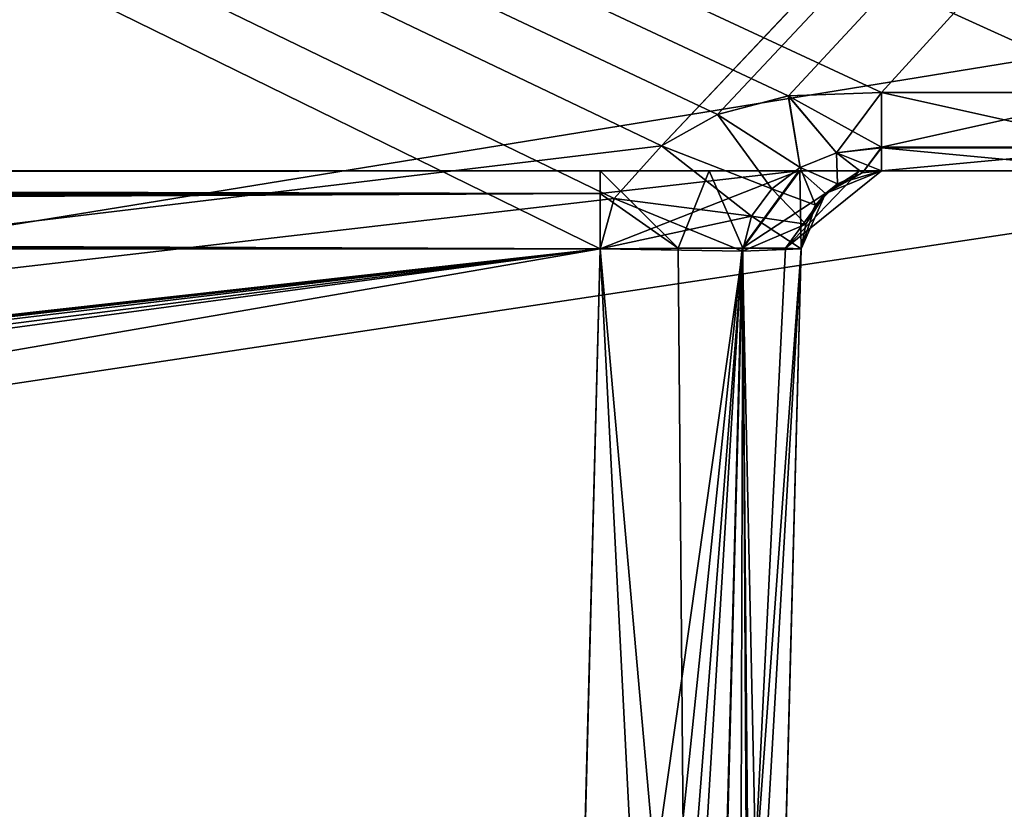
# Model space of a CAD drawing. Header units: millimetres. Extents: x -55 to 55, y -4 to 85.
# Tile 38 of 256: x -22.45 to -20, y 3.91 to 5.88. Entities that reach past the tile are written whole.
import ezdxf

# ---------------------------------------------------------------- set-up
doc = ezdxf.new("R2010")
doc.units = ezdxf.units.MM
doc.header["$LTSCALE"] = 74.742497
for name, color, linetype in [('10', 7, 'CONTINUOUS'), ('20', 7, 'CONTINUOUS'), ('22', 7, 'CONTINUOUS'), ('367', 7, 'CONTINUOUS'), ('368', 7, 'CONTINUOUS'), ('369', 7, 'CONTINUOUS'), ('370', 7, 'CONTINUOUS'), ('371', 7, 'CONTINUOUS'), ('375', 7, 'CONTINUOUS'), ('380', 7, 'CONTINUOUS'), ('395', 7, 'CONTINUOUS'), ('409', 7, 'CONTINUOUS'), ('410', 7, 'CONTINUOUS'), ('414', 7, 'CONTINUOUS'), ('415', 7, 'CONTINUOUS'), ('424', 7, 'CONTINUOUS'), ('425', 7, 'CONTINUOUS'), ('426', 7, 'CONTINUOUS'), ('427', 7, 'CONTINUOUS'), ('428', 7, 'CONTINUOUS'), ('430', 7, 'CONTINUOUS'), ('431', 7, 'CONTINUOUS'), ('432', 7, 'CONTINUOUS'), ('433', 7, 'CONTINUOUS'), ('459', 7, 'CONTINUOUS'), ('460', 7, 'CONTINUOUS'), ('461', 7, 'CONTINUOUS'), ('462', 7, 'CONTINUOUS'), ('473', 7, 'CONTINUOUS'), ('482', 7, 'CONTINUOUS'), ('8', 7, 'CONTINUOUS'), ('8028', 7, 'CONTINUOUS'), ('8030', 7, 'CONTINUOUS'), ('8091', 7, 'CONTINUOUS'), ('8093', 7, 'CONTINUOUS')]:
    doc.layers.add(name, color=color, linetype=linetype)

msp = doc.modelspace()

# ---------------------------------------------------------------- linework, layer by layer
at = {"layer": '10', "color": 213, "linetype": 'Continuous', "true_color": 0xdb7ad1}
for points in [[(-20.9703, 5.4306, -49.0685), (-48.924, 19, -49.4238), (-21.0049, 5.3052, -49.0652), (-20.9703, 5.4306, -49.0685)], [(-8.579, 2.2435, -48.985), (-48.924, 19, -49.4238), (-19.2868, 5.6396, -49.074), (-8.579, 2.2435, -48.985)], [(-8.1769, 19, -49.4238), (-48.924, 19, -49.4238), (-8.579, 2.2435, -48.985), (-8.1769, 19, -49.4238)], [(-21.0049, 5.3052, -49.0652), (-48.924, 19, -49.4238), (-21.0851, 2.2435, -48.985), (-21.0049, 5.3052, -49.0652)], [(-48.924, 19, -49.4238), (-48.4852, 2.2435, -48.985), (-21.0851, 2.2435, -48.985), (-48.924, 19, -49.4238)], [(-20.3052, 5.6948, -49.0754), (-48.924, 19, -49.4238), (-20.5376, 5.6863, -49.0752), (-20.3052, 5.6948, -49.0754)], [(-20.5376, 5.6863, -49.0752), (-48.924, 19, -49.4238), (-20.7136, 5.6395, -49.074), (-20.5376, 5.6863, -49.0752)], [(-20.7136, 5.6395, -49.074), (-48.924, 19, -49.4238), (-20.8525, 5.5617, -49.0719), (-20.7136, 5.6395, -49.074)], [(-19.6948, 5.6948, -49.0754), (-48.924, 19, -49.4238), (-20.3052, 5.6948, -49.0754), (-19.6948, 5.6948, -49.0754)], [(-19.463, 5.6864, -49.0752), (-48.924, 19, -49.4238), (-19.6948, 5.6948, -49.0754), (-19.463, 5.6864, -49.0752)], [(-20.8525, 5.5617, -49.0719), (-48.924, 19, -49.4238), (-20.9703, 5.4306, -49.0685), (-20.8525, 5.5617, -49.0719)], [(-19.2868, 5.6396, -49.074), (-48.924, 19, -49.4238), (-19.463, 5.6864, -49.0752), (-19.2868, 5.6396, -49.074)]]:
    msp.add_3dface(points, dxfattribs=at)
at = {"layer": '20', "color": 213, "linetype": 'Continuous', "true_color": 0xdb7ad1}
for points in [[(-50.9201, 18.8461, 51.9198), (-50.3474, -3.0262, 51.347), (-6.3066, 18.8461, 51.9198), (-50.9201, 18.8461, 51.9198)], [(-6.3066, 18.8461, 51.9198), (-50.3474, -3.0262, 51.347), (-6.2909, 1.6954, 51.4707), (-6.3066, 18.8461, 51.9198)]]:
    msp.add_3dface(points, dxfattribs=at)
at = {"layer": '22', "color": 213, "linetype": 'Continuous', "true_color": 0xdb7ad1}
for points in [[(-50.3474, -3.0262, -51.347), (-50.9201, 18.8461, -51.9198), (-6.3066, 18.8461, -51.9198), (-50.3474, -3.0262, -51.347)], [(-6.2909, 1.6954, -51.4707), (-50.3474, -3.0262, -51.347), (-6.3066, 18.8461, -51.9198), (-6.2909, 1.6954, -51.4707)]]:
    msp.add_3dface(points, dxfattribs=at)
at = {"layer": '367', "color": 213, "linetype": 'Continuous', "true_color": 0xdb7ad1}
for points in [[(-48.8755, 5.5, 23.6698), (-21.0049, 5.5, 24.2802), (-21.0049, 5.5, 23.6698), (-48.8755, 5.5, 23.6698)], [(-48.8755, 5.5, 24.2802), (-21.0049, 5.5, 24.2802), (-48.8755, 5.5, 23.6698), (-48.8755, 5.5, 24.2802)], [(-48.8755, 5.5, -24.2802), (-48.8755, 5.5, -23.6698), (-21.0049, 5.5, -23.6698), (-48.8755, 5.5, -24.2802)], [(-21.0049, 5.5, -24.2802), (-48.8755, 5.5, -24.2802), (-21.0049, 5.5, -23.6698), (-21.0049, 5.5, -24.2802)], [(-21.0049, 5.5, 23.6698), (-20.7342, 5.5, 24.3346), (-20.5114, 5.5, 23.4662), (-21.0049, 5.5, 23.6698)], [(-21.0049, 5.5, 24.2802), (-20.7342, 5.5, 24.3346), (-21.0049, 5.5, 23.6698), (-21.0049, 5.5, 24.2802)], [(-20.5114, 5.5, -24.4838), (-21.0049, 5.5, -24.2802), (-20.7342, 5.5, -23.6154), (-20.5114, 5.5, -24.4838)], [(-20.7342, 5.5, -23.6154), (-21.0049, 5.5, -24.2802), (-21.0049, 5.5, -23.6698), (-20.7342, 5.5, -23.6154)], [(-20.7342, 5.5, 24.3346), (-20.5088, 5.5, 24.4864), (-20.5114, 5.5, 23.4662), (-20.7342, 5.5, 24.3346)], [(-20.5088, 5.5, -23.4636), (-20.5114, 5.5, -24.4838), (-20.7342, 5.5, -23.6154), (-20.5088, 5.5, -23.4636)], [(-20.5114, 5.5, 23.4662), (-20.5088, 5.5, 24.4864), (-20.3597, 5.5, 23.2408), (-20.5114, 5.5, 23.4662)], [(-20.3597, 5.5, -24.7092), (-20.5114, 5.5, -24.4838), (-20.5088, 5.5, -23.4636), (-20.3597, 5.5, -24.7092)], [(-20.5088, 5.5, 24.4864), (-20.3052, 5.5, 24.9799), (-20.3597, 5.5, 23.2408), (-20.5088, 5.5, 24.4864)], [(-20.3052, 5.5, -22.9701), (-20.3597, 5.5, -24.7092), (-20.5088, 5.5, -23.4636), (-20.3052, 5.5, -22.9701)], [(-20.3597, 5.5, 23.2408), (-20.3052, 5.5, 24.9799), (-20.3052, 5.5, 22.9701), (-20.3597, 5.5, 23.2408)], [(-20.3052, 5.5, -24.9799), (-20.3597, 5.5, -24.7092), (-20.3052, 5.5, -22.9701), (-20.3052, 5.5, -24.9799)], [(-19.6948, 5.5, 24.9799), (-20.3052, 5.5, -48.8755), (-19.6948, 5.5, 48.8755), (-19.6948, 5.5, 24.9799)], [(-19.6948, 5.5, -48.8755), (-20.3052, 5.5, -48.8755), (-19.6948, 5.5, -24.9799), (-19.6948, 5.5, -48.8755)], [(-19.6948, 5.5, 48.8755), (-20.3052, 5.5, -24.9799), (-20.3052, 5.5, -22.9701), (-19.6948, 5.5, 48.8755)], [(-20.3052, 5.5, 48.8755), (-19.6948, 5.5, 48.8755), (-20.3052, 5.5, 24.9799), (-20.3052, 5.5, 48.8755)], [(-19.6948, 5.5, 22.9701), (-20.3052, 5.5, -48.8755), (-19.6948, 5.5, 24.9799), (-19.6948, 5.5, 22.9701)], [(-20.3052, 5.5, -48.8755), (-19.6948, 5.5, -22.9701), (-19.6948, 5.5, -24.9799), (-20.3052, 5.5, -48.8755)], [(-19.6948, 5.5, 22.9701), (-19.6948, 5.5, -22.9701), (-20.3052, 5.5, -48.8755), (-19.6948, 5.5, 22.9701)], [(-20.3052, 5.5, 22.9701), (-19.6948, 5.5, 48.8755), (-20.3052, 5.5, -22.9701), (-20.3052, 5.5, 22.9701)], [(-20.3052, 5.5, -48.8755), (-20.3052, 5.5, -24.9799), (-19.6948, 5.5, 48.8755), (-20.3052, 5.5, -48.8755)], [(-20.3052, 5.5, 24.9799), (-19.6948, 5.5, 48.8755), (-20.3052, 5.5, 22.9701), (-20.3052, 5.5, 24.9799)]]:
    msp.add_3dface(points, dxfattribs=at)
at = {"layer": '368', "color": 213, "linetype": 'Continuous', "true_color": 0xdb7ad1}
for points in [[(-48.5654, 5.3052, 24.4801), (-47.4993, 1.9453, 24.5681), (-21.1244, 0.7435, 24.5996), (-48.5654, 5.3052, 24.4801)], [(-21.0049, 5.3052, 24.4801), (-48.5654, 5.3052, 24.4801), (-21.1244, 0.7435, 24.5996), (-21.0049, 5.3052, 24.4801)]]:
    msp.add_3dface(points, dxfattribs=at)
at = {"layer": '369', "color": 213, "linetype": 'Continuous', "true_color": 0xdb7ad1}
for points in [[(-48.5654, 5.3052, 23.4699), (-21.0049, 5.3052, 23.4699), (-48.4852, 2.2435, 23.3897), (-48.5654, 5.3052, 23.4699)], [(-21.0049, 5.3052, 23.4699), (-48.1914, 2.2435, 23.3897), (-48.4852, 2.2435, 23.3897), (-21.0049, 5.3052, 23.4699)], [(-48.0591, 2.2407, 23.3897), (-48.1914, 2.2435, 23.3897), (-21.0049, 5.3052, 23.4699), (-48.0591, 2.2407, 23.3897)], [(-47.8773, 2.2115, 23.3889), (-48.0591, 2.2407, 23.3897), (-21.0049, 5.3052, 23.4699), (-47.8773, 2.2115, 23.3889)], [(-47.6859, 2.1283, 23.3867), (-47.8773, 2.2115, 23.3889), (-21.0049, 5.3052, 23.4699), (-47.6859, 2.1283, 23.3867)], [(-47.4995, 1.9455, 23.3819), (-47.6859, 2.1283, 23.3867), (-21.0049, 5.3052, 23.4699), (-47.4995, 1.9455, 23.3819)], [(-47.4419, 1.7631, 23.3771), (-47.4995, 1.9455, 23.3819), (-21.0049, 5.3052, 23.4699), (-47.4419, 1.7631, 23.3771)], [(-47.4063, 0.7435, 23.3504), (-47.4419, 1.7631, 23.3771), (-21.0049, 5.3052, 23.4699), (-47.4063, 0.7435, 23.3504)], [(-21.1244, 0.7435, 23.3504), (-47.4063, 0.7435, 23.3504), (-21.0049, 5.3052, 23.4699), (-21.1244, 0.7435, 23.3504)]]:
    msp.add_3dface(points, dxfattribs=at)
at = {"layer": '370', "color": 213, "linetype": 'Continuous', "true_color": 0xdb7ad1}
for points in [[(-48.5654, 5.3052, -23.4699), (-47.4993, 1.9453, -23.3819), (-21.1244, 0.7435, -23.3504), (-48.5654, 5.3052, -23.4699)], [(-21.0049, 5.3052, -23.4699), (-48.5654, 5.3052, -23.4699), (-21.1244, 0.7435, -23.3504), (-21.0049, 5.3052, -23.4699)]]:
    msp.add_3dface(points, dxfattribs=at)
at = {"layer": '371', "color": 213, "linetype": 'Continuous', "true_color": 0xdb7ad1}
for points in [[(-48.5654, 5.3052, -24.4801), (-21.0049, 5.3052, -24.4801), (-48.4852, 2.2435, -24.5603), (-48.5654, 5.3052, -24.4801)], [(-21.0049, 5.3052, -24.4801), (-48.1914, 2.2435, -24.5603), (-48.4852, 2.2435, -24.5603), (-21.0049, 5.3052, -24.4801)], [(-48.0591, 2.2407, -24.5603), (-48.1914, 2.2435, -24.5603), (-21.0049, 5.3052, -24.4801), (-48.0591, 2.2407, -24.5603)], [(-47.8773, 2.2115, -24.5611), (-48.0591, 2.2407, -24.5603), (-21.0049, 5.3052, -24.4801), (-47.8773, 2.2115, -24.5611)], [(-47.6859, 2.1283, -24.5633), (-47.8773, 2.2115, -24.5611), (-21.0049, 5.3052, -24.4801), (-47.6859, 2.1283, -24.5633)], [(-47.4995, 1.9455, -24.5681), (-47.6859, 2.1283, -24.5633), (-21.0049, 5.3052, -24.4801), (-47.4995, 1.9455, -24.5681)], [(-47.4419, 1.7631, -24.5729), (-47.4995, 1.9455, -24.5681), (-21.0049, 5.3052, -24.4801), (-47.4419, 1.7631, -24.5729)], [(-47.4063, 0.7435, -24.5996), (-47.4419, 1.7631, -24.5729), (-21.0049, 5.3052, -24.4801), (-47.4063, 0.7435, -24.5996)], [(-21.1244, 0.7435, -24.5996), (-47.4063, 0.7435, -24.5996), (-21.0049, 5.3052, -24.4801), (-21.1244, 0.7435, -24.5996)]]:
    msp.add_3dface(points, dxfattribs=at)
at = {"layer": '375', "color": 213, "linetype": 'Continuous', "true_color": 0xdb7ad1}
for points in [[(-20.5051, 5.3052, -24.9799), (-20.5051, 5.3052, -48.5654), (-20.6246, 0.7435, -25.0994), (-20.5051, 5.3052, -24.9799)], [(-20.6246, 0.7435, 25.0994), (-20.6246, 0.7435, 47.4063), (-20.5051, 5.3052, 24.9799), (-20.6246, 0.7435, 25.0994)], [(-20.5051, 5.3052, -48.5654), (-20.5931, 1.9453, -47.4993), (-20.6246, 0.7435, -25.0994), (-20.5051, 5.3052, -48.5654)], [(-20.5051, 5.3052, 22.9701), (-20.5051, 5.3052, -22.9701), (-20.6246, 0.7435, 22.8506), (-20.5051, 5.3052, 22.9701)], [(-20.6246, 0.7435, 47.4063), (-20.5979, 1.7631, 47.4419), (-20.5051, 5.3052, 24.9799), (-20.6246, 0.7435, 47.4063)], [(-20.5051, 5.3052, -22.9701), (-20.6246, 0.7435, -22.8506), (-20.6246, 0.7435, 22.8506), (-20.5051, 5.3052, -22.9701)], [(-20.5979, 1.7631, 47.4419), (-20.5931, 1.9455, 47.4995), (-20.5051, 5.3052, 24.9799), (-20.5979, 1.7631, 47.4419)], [(-20.5883, 2.1279, -47.6853), (-20.5931, 1.9453, -47.4993), (-20.5051, 5.3052, -48.5654), (-20.5883, 2.1279, -47.6853)], [(-20.5931, 1.9455, 47.4995), (-20.5883, 2.1283, 47.6859), (-20.5051, 5.3052, 24.9799), (-20.5931, 1.9455, 47.4995)], [(-20.5861, 2.2112, -47.8764), (-20.5883, 2.1279, -47.6853), (-20.5051, 5.3052, -48.5654), (-20.5861, 2.2112, -47.8764)], [(-20.5883, 2.1283, 47.6859), (-20.5861, 2.2115, 47.8773), (-20.5051, 5.3052, 24.9799), (-20.5883, 2.1283, 47.6859)], [(-20.5853, 2.2407, -48.059), (-20.5861, 2.2112, -47.8764), (-20.5051, 5.3052, -48.5654), (-20.5853, 2.2407, -48.059)], [(-20.5861, 2.2115, 47.8773), (-20.5853, 2.2407, 48.0591), (-20.5051, 5.3052, 24.9799), (-20.5861, 2.2115, 47.8773)], [(-20.5853, 2.2435, -48.1914), (-20.5853, 2.2407, -48.059), (-20.5051, 5.3052, -48.5654), (-20.5853, 2.2435, -48.1914)], [(-20.5853, 2.2435, -48.4852), (-20.5853, 2.2435, -48.1914), (-20.5051, 5.3052, -48.5654), (-20.5853, 2.2435, -48.4852)], [(-20.5051, 5.3052, 24.9799), (-20.5853, 2.2435, 48.1914), (-20.5853, 2.2435, 48.4852), (-20.5051, 5.3052, 24.9799)], [(-20.5051, 5.3052, 48.5654), (-20.5051, 5.3052, 24.9799), (-20.5853, 2.2435, 48.4852), (-20.5051, 5.3052, 48.5654)], [(-20.5853, 2.2407, 48.0591), (-20.5853, 2.2435, 48.1914), (-20.5051, 5.3052, 24.9799), (-20.5853, 2.2407, 48.0591)]]:
    msp.add_3dface(points, dxfattribs=at)
at = {"layer": '380', "color": 213, "linetype": 'Continuous', "true_color": 0xdb7ad1}
for points in [[(-21.0851, 2.2435, 48.985), (-21.0049, 5.3052, 49.0652), (-20.6516, 5.2998, 48.9187), (-21.0851, 2.2435, 48.985)], [(-21.0851, 2.2435, 48.985), (-20.6516, 5.2998, 48.9187), (-20.8904, 2.2414, 48.9455), (-21.0851, 2.2435, 48.985)], [(-20.8904, 2.2414, 48.9455), (-20.6516, 5.2998, 48.9187), (-20.7301, 2.2407, 48.837), (-20.8904, 2.2414, 48.9455)], [(-20.6516, 5.2998, 48.9187), (-20.5051, 5.3052, 48.5654), (-20.7301, 2.2407, 48.837), (-20.6516, 5.2998, 48.9187)], [(-20.5051, 5.3052, 48.5654), (-20.5853, 2.2435, 48.4852), (-20.7301, 2.2407, 48.837), (-20.5051, 5.3052, 48.5654)]]:
    msp.add_3dface(points, dxfattribs=at)
at = {"layer": '395', "color": 213, "linetype": 'Continuous', "true_color": 0xdb7ad1}
for points in [[(-21.0049, 5.3052, -49.0652), (-21.0851, 2.2435, -48.985), (-20.7332, 2.2407, -48.84), (-21.0049, 5.3052, -49.0652)], [(-20.6516, 5.2998, -48.9187), (-21.0049, 5.3052, -49.0652), (-20.7332, 2.2407, -48.84), (-20.6516, 5.2998, -48.9187)], [(-20.6247, 2.2414, -48.6797), (-20.6516, 5.2998, -48.9187), (-20.7332, 2.2407, -48.84), (-20.6247, 2.2414, -48.6797)], [(-20.5853, 2.2435, -48.4852), (-20.5051, 5.3052, -48.5654), (-20.6516, 5.2998, -48.9187), (-20.5853, 2.2435, -48.4852)], [(-20.5853, 2.2435, -48.4852), (-20.6516, 5.2998, -48.9187), (-20.6247, 2.2414, -48.6797), (-20.5853, 2.2435, -48.4852)]]:
    msp.add_3dface(points, dxfattribs=at)
at = {"layer": '409', "color": 213, "linetype": 'Continuous', "true_color": 0xdb7ad1}
for points in [[(-21.0049, 5.3052, 24.4801), (-21.1244, 0.7435, 24.5996), (-20.7724, 0.7407, 24.7446), (-21.0049, 5.3052, 24.4801)], [(-20.8115, 5.3069, 24.519), (-21.0049, 5.3052, 24.4801), (-20.7724, 0.7407, 24.7446), (-20.8115, 5.3069, 24.519)], [(-20.6505, 5.3074, 24.6274), (-20.8115, 5.3069, 24.519), (-20.7724, 0.7407, 24.7446), (-20.6505, 5.3074, 24.6274)], [(-20.664, 0.7414, 24.9049), (-20.6505, 5.3074, 24.6274), (-20.7724, 0.7407, 24.7446), (-20.664, 0.7414, 24.9049)], [(-20.6246, 0.7435, 25.0994), (-20.6505, 5.3074, 24.6274), (-20.664, 0.7414, 24.9049), (-20.6246, 0.7435, 25.0994)], [(-20.6246, 0.7435, 25.0994), (-20.5051, 5.3052, 24.9799), (-20.6505, 5.3074, 24.6274), (-20.6246, 0.7435, 25.0994)]]:
    msp.add_3dface(points, dxfattribs=at)
at = {"layer": '410', "color": 213, "linetype": 'Continuous', "true_color": 0xdb7ad1}
for points in [[(-21.1244, 0.7435, 23.3504), (-21.0049, 5.3052, 23.4699), (-20.6524, 5.3074, 23.3245), (-21.1244, 0.7435, 23.3504)], [(-21.1244, 0.7435, 23.3504), (-20.6524, 5.3074, 23.3245), (-20.9297, 0.7414, 23.3109), (-21.1244, 0.7435, 23.3504)], [(-20.9297, 0.7414, 23.3109), (-20.6524, 5.3074, 23.3245), (-20.7694, 0.7407, 23.2024), (-20.9297, 0.7414, 23.3109)], [(-20.6524, 5.3074, 23.3245), (-20.544, 5.3069, 23.1635), (-20.7694, 0.7407, 23.2024), (-20.6524, 5.3074, 23.3245)], [(-20.544, 5.3069, 23.1635), (-20.5051, 5.3052, 22.9701), (-20.7694, 0.7407, 23.2024), (-20.544, 5.3069, 23.1635)], [(-20.5051, 5.3052, 22.9701), (-20.6246, 0.7435, 22.8506), (-20.7694, 0.7407, 23.2024), (-20.5051, 5.3052, 22.9701)]]:
    msp.add_3dface(points, dxfattribs=at)
at = {"layer": '414', "color": 213, "linetype": 'Continuous', "true_color": 0xdb7ad1}
for points in [[(-21.0049, 5.3052, -23.4699), (-21.1244, 0.7435, -23.3504), (-20.7724, 0.7407, -23.2054), (-21.0049, 5.3052, -23.4699)], [(-20.8115, 5.3069, -23.431), (-21.0049, 5.3052, -23.4699), (-20.7724, 0.7407, -23.2054), (-20.8115, 5.3069, -23.431)], [(-20.6505, 5.3074, -23.3226), (-20.8115, 5.3069, -23.431), (-20.7724, 0.7407, -23.2054), (-20.6505, 5.3074, -23.3226)], [(-20.664, 0.7414, -23.0451), (-20.6505, 5.3074, -23.3226), (-20.7724, 0.7407, -23.2054), (-20.664, 0.7414, -23.0451)], [(-20.6246, 0.7435, -22.8506), (-20.6505, 5.3074, -23.3226), (-20.664, 0.7414, -23.0451), (-20.6246, 0.7435, -22.8506)], [(-20.6246, 0.7435, -22.8506), (-20.5051, 5.3052, -22.9701), (-20.6505, 5.3074, -23.3226), (-20.6246, 0.7435, -22.8506)]]:
    msp.add_3dface(points, dxfattribs=at)
at = {"layer": '415', "color": 213, "linetype": 'Continuous', "true_color": 0xdb7ad1}
for points in [[(-21.1244, 0.7435, -24.5996), (-21.0049, 5.3052, -24.4801), (-20.6524, 5.3074, -24.6255), (-21.1244, 0.7435, -24.5996)], [(-21.1244, 0.7435, -24.5996), (-20.6524, 5.3074, -24.6255), (-20.9297, 0.7414, -24.6391), (-21.1244, 0.7435, -24.5996)], [(-20.9297, 0.7414, -24.6391), (-20.6524, 5.3074, -24.6255), (-20.7694, 0.7407, -24.7476), (-20.9297, 0.7414, -24.6391)], [(-20.6524, 5.3074, -24.6255), (-20.544, 5.3069, -24.7865), (-20.7694, 0.7407, -24.7476), (-20.6524, 5.3074, -24.6255)], [(-20.544, 5.3069, -24.7865), (-20.5051, 5.3052, -24.9799), (-20.7694, 0.7407, -24.7476), (-20.544, 5.3069, -24.7865)], [(-20.5051, 5.3052, -24.9799), (-20.6246, 0.7435, -25.0994), (-20.7694, 0.7407, -24.7476), (-20.5051, 5.3052, -24.9799)]]:
    msp.add_3dface(points, dxfattribs=at)
at = {"layer": '424', "color": 213, "linetype": 'Continuous', "true_color": 0xdb7ad1}
for points in [[(-21.0049, 5.5, -23.6698), (-48.8755, 5.5, -23.6698), (-48.8625, 5.4942, -23.622), (-21.0049, 5.5, -23.6698)], [(-48.8089, 5.4671, -23.56), (-21.0049, 5.5, -23.6698), (-48.8625, 5.4942, -23.622), (-48.8089, 5.4671, -23.56)], [(-21.0049, 5.5, -23.6698), (-48.8089, 5.4671, -23.56), (-21.0049, 5.4433, -23.5303), (-21.0049, 5.5, -23.6698)], [(-48.8089, 5.4671, -23.56), (-48.7077, 5.4143, -23.5057), (-21.0049, 5.4433, -23.5303), (-48.8089, 5.4671, -23.56)], [(-48.7077, 5.4143, -23.5057), (-48.6227, 5.367, -23.4814), (-21.0049, 5.4433, -23.5303), (-48.7077, 5.4143, -23.5057)], [(-48.6227, 5.367, -23.4814), (-48.5654, 5.3052, -23.4699), (-21.0049, 5.4433, -23.5303), (-48.6227, 5.367, -23.4814)], [(-48.5654, 5.3052, -23.4699), (-21.0049, 5.3052, -23.4699), (-21.0049, 5.4433, -23.5303), (-48.5654, 5.3052, -23.4699)]]:
    msp.add_3dface(points, dxfattribs=at)
at = {"layer": '425', "color": 213, "linetype": 'Continuous', "true_color": 0xdb7ad1}
for points in [[(-20.8115, 5.3069, -23.431), (-21.0049, 5.5, -23.6698), (-21.0049, 5.4433, -23.5303), (-20.8115, 5.3069, -23.431)], [(-20.7342, 5.5, -23.6154), (-21.0049, 5.5, -23.6698), (-20.8115, 5.3069, -23.431), (-20.7342, 5.5, -23.6154)], [(-20.7342, 5.5, -23.6154), (-20.8115, 5.3069, -23.431), (-20.6505, 5.3074, -23.3226), (-20.7342, 5.5, -23.6154)], [(-20.5088, 5.5, -23.4636), (-20.7342, 5.5, -23.6154), (-20.6505, 5.3074, -23.3226), (-20.5088, 5.5, -23.4636)], [(-20.5051, 5.3052, -22.9701), (-20.5088, 5.5, -23.4636), (-20.6505, 5.3074, -23.3226), (-20.5051, 5.3052, -22.9701)], [(-20.3052, 5.5, -22.9701), (-20.5088, 5.5, -23.4636), (-20.4447, 5.4433, -22.9701), (-20.3052, 5.5, -22.9701)], [(-20.5088, 5.5, -23.4636), (-20.5051, 5.3052, -22.9701), (-20.4447, 5.4433, -22.9701), (-20.5088, 5.5, -23.4636)], [(-21.0049, 5.3052, -23.4699), (-20.8115, 5.3069, -23.431), (-21.0049, 5.4433, -23.5303), (-21.0049, 5.3052, -23.4699)]]:
    msp.add_3dface(points, dxfattribs=at)
at = {"layer": '426', "color": 213, "linetype": 'Continuous', "true_color": 0xdb7ad1}
for points in [[(-20.3052, 5.5, 22.9701), (-20.3052, 5.5, -22.9701), (-20.4447, 5.4433, -22.9701), (-20.3052, 5.5, 22.9701)], [(-20.3052, 5.5, 22.9701), (-20.4447, 5.4433, -22.9701), (-20.4447, 5.4433, 22.9701), (-20.3052, 5.5, 22.9701)], [(-20.4447, 5.4433, -22.9701), (-20.5051, 5.3052, -22.9701), (-20.4447, 5.4433, 22.9701), (-20.4447, 5.4433, -22.9701)], [(-20.5051, 5.3052, -22.9701), (-20.5051, 5.3052, 22.9701), (-20.4447, 5.4433, 22.9701), (-20.5051, 5.3052, -22.9701)]]:
    msp.add_3dface(points, dxfattribs=at)
at = {"layer": '427', "color": 213, "linetype": 'Continuous', "true_color": 0xdb7ad1}
for points in [[(-20.5114, 5.5, 23.4662), (-21.0049, 5.3052, 23.4699), (-21.0049, 5.4433, 23.5303), (-20.5114, 5.5, 23.4662)], [(-21.0049, 5.3052, 23.4699), (-20.5114, 5.5, 23.4662), (-20.6524, 5.3074, 23.3245), (-21.0049, 5.3052, 23.4699)], [(-21.0049, 5.5, 23.6698), (-20.5114, 5.5, 23.4662), (-21.0049, 5.4433, 23.5303), (-21.0049, 5.5, 23.6698)], [(-20.3597, 5.5, 23.2408), (-20.544, 5.3069, 23.1635), (-20.6524, 5.3074, 23.3245), (-20.3597, 5.5, 23.2408)], [(-20.5114, 5.5, 23.4662), (-20.3597, 5.5, 23.2408), (-20.6524, 5.3074, 23.3245), (-20.5114, 5.5, 23.4662)], [(-20.544, 5.3069, 23.1635), (-20.3052, 5.5, 22.9701), (-20.4447, 5.4433, 22.9701), (-20.544, 5.3069, 23.1635)], [(-20.3597, 5.5, 23.2408), (-20.3052, 5.5, 22.9701), (-20.544, 5.3069, 23.1635), (-20.3597, 5.5, 23.2408)], [(-20.5051, 5.3052, 22.9701), (-20.544, 5.3069, 23.1635), (-20.4447, 5.4433, 22.9701), (-20.5051, 5.3052, 22.9701)]]:
    msp.add_3dface(points, dxfattribs=at)
at = {"layer": '428', "color": 213, "linetype": 'Continuous', "true_color": 0xdb7ad1}
for points in [[(-48.8755, 5.5, 23.6698), (-21.0049, 5.4433, 23.5303), (-48.8625, 5.4942, 23.622), (-48.8755, 5.5, 23.6698)], [(-48.8755, 5.5, 23.6698), (-21.0049, 5.5, 23.6698), (-21.0049, 5.4433, 23.5303), (-48.8755, 5.5, 23.6698)], [(-48.8625, 5.4942, 23.622), (-21.0049, 5.4433, 23.5303), (-48.8089, 5.4671, 23.56), (-48.8625, 5.4942, 23.622)], [(-48.8089, 5.4671, 23.56), (-21.0049, 5.4433, 23.5303), (-48.7077, 5.4143, 23.5057), (-48.8089, 5.4671, 23.56)], [(-21.0049, 5.4433, 23.5303), (-21.0049, 5.3052, 23.4699), (-48.7077, 5.4143, 23.5057), (-21.0049, 5.4433, 23.5303)], [(-48.7077, 5.4143, 23.5057), (-21.0049, 5.3052, 23.4699), (-48.6227, 5.367, 23.4814), (-48.7077, 5.4143, 23.5057)], [(-21.0049, 5.3052, 23.4699), (-48.5654, 5.3052, 23.4699), (-48.6227, 5.367, 23.4814), (-21.0049, 5.3052, 23.4699)]]:
    msp.add_3dface(points, dxfattribs=at)
at = {"layer": '430', "color": 213, "linetype": 'Continuous', "true_color": 0xdb7ad1}
for points in [[(-21.0049, 5.5, 24.2802), (-48.8755, 5.5, 24.2802), (-48.8625, 5.4942, 24.328), (-21.0049, 5.5, 24.2802)], [(-48.8089, 5.4671, 24.39), (-21.0049, 5.5, 24.2802), (-48.8625, 5.4942, 24.328), (-48.8089, 5.4671, 24.39)], [(-21.0049, 5.5, 24.2802), (-48.8089, 5.4671, 24.39), (-21.0049, 5.4433, 24.4197), (-21.0049, 5.5, 24.2802)], [(-48.8089, 5.4671, 24.39), (-48.7077, 5.4143, 24.4443), (-21.0049, 5.4433, 24.4197), (-48.8089, 5.4671, 24.39)], [(-48.7077, 5.4143, 24.4443), (-48.6227, 5.367, 24.4686), (-21.0049, 5.4433, 24.4197), (-48.7077, 5.4143, 24.4443)], [(-48.6227, 5.367, 24.4686), (-48.5654, 5.3052, 24.4801), (-21.0049, 5.4433, 24.4197), (-48.6227, 5.367, 24.4686)], [(-48.5654, 5.3052, 24.4801), (-21.0049, 5.3052, 24.4801), (-21.0049, 5.4433, 24.4197), (-48.5654, 5.3052, 24.4801)]]:
    msp.add_3dface(points, dxfattribs=at)
at = {"layer": '431', "color": 213, "linetype": 'Continuous', "true_color": 0xdb7ad1}
for points in [[(-20.7342, 5.5, 24.3346), (-21.0049, 5.5, 24.2802), (-20.8115, 5.3069, 24.519), (-20.7342, 5.5, 24.3346)], [(-20.8115, 5.3069, 24.519), (-21.0049, 5.5, 24.2802), (-21.0049, 5.4433, 24.4197), (-20.8115, 5.3069, 24.519)], [(-20.7342, 5.5, 24.3346), (-20.8115, 5.3069, 24.519), (-20.6505, 5.3074, 24.6274), (-20.7342, 5.5, 24.3346)], [(-20.5088, 5.5, 24.4864), (-20.7342, 5.5, 24.3346), (-20.6505, 5.3074, 24.6274), (-20.5088, 5.5, 24.4864)], [(-20.5051, 5.3052, 24.9799), (-20.5088, 5.5, 24.4864), (-20.6505, 5.3074, 24.6274), (-20.5051, 5.3052, 24.9799)], [(-20.3052, 5.5, 24.9799), (-20.5088, 5.5, 24.4864), (-20.4447, 5.4433, 24.9799), (-20.3052, 5.5, 24.9799)], [(-20.5088, 5.5, 24.4864), (-20.5051, 5.3052, 24.9799), (-20.4447, 5.4433, 24.9799), (-20.5088, 5.5, 24.4864)], [(-21.0049, 5.3052, 24.4801), (-20.8115, 5.3069, 24.519), (-21.0049, 5.4433, 24.4197), (-21.0049, 5.3052, 24.4801)]]:
    msp.add_3dface(points, dxfattribs=at)
at = {"layer": '432', "color": 213, "linetype": 'Continuous', "true_color": 0xdb7ad1}
for points in [[(-20.3052, 5.5, 48.8755), (-20.3052, 5.5, 24.9799), (-20.4447, 5.4433, 24.9799), (-20.3052, 5.5, 48.8755)], [(-20.3052, 5.5, 48.8755), (-20.4447, 5.4433, 24.9799), (-20.353, 5.4942, 48.8625), (-20.3052, 5.5, 48.8755)], [(-20.353, 5.4942, 48.8625), (-20.4447, 5.4433, 24.9799), (-20.415, 5.4671, 48.8089), (-20.353, 5.4942, 48.8625)], [(-20.415, 5.4671, 48.8089), (-20.4447, 5.4433, 24.9799), (-20.4693, 5.4143, 48.7077), (-20.415, 5.4671, 48.8089)], [(-20.4447, 5.4433, 24.9799), (-20.5051, 5.3052, 24.9799), (-20.4693, 5.4143, 48.7077), (-20.4447, 5.4433, 24.9799)], [(-20.4693, 5.4143, 48.7077), (-20.5051, 5.3052, 24.9799), (-20.4936, 5.367, 48.6227), (-20.4693, 5.4143, 48.7077)], [(-20.5051, 5.3052, 24.9799), (-20.5051, 5.3052, 48.5654), (-20.4936, 5.367, 48.6227), (-20.5051, 5.3052, 24.9799)]]:
    msp.add_3dface(points, dxfattribs=at)
at = {"layer": '433', "color": 213, "linetype": 'Continuous', "true_color": 0xdb7ad1}
for points in [[(-20.3052, 5.6948, 49.0754), (-19.6948, 5.6948, 49.0754), (-19.6948, 5.5585, 49.0168), (-20.3052, 5.6948, 49.0754)], [(-20.3052, 5.6948, 49.0754), (-19.6948, 5.5585, 49.0168), (-20.3052, 5.5585, 49.0168), (-20.3052, 5.6948, 49.0754)], [(-20.3052, 5.5585, 49.0168), (-19.6948, 5.5567, 49.015), (-20.3052, 5.5567, 49.015), (-20.3052, 5.5585, 49.0168)], [(-19.6948, 5.5585, 49.0168), (-19.6948, 5.5567, 49.015), (-20.3052, 5.5585, 49.0168), (-19.6948, 5.5585, 49.0168)], [(-19.6948, 5.5567, 49.015), (-19.6948, 5.5, 48.8755), (-20.3052, 5.5567, 49.015), (-19.6948, 5.5567, 49.015)], [(-19.6948, 5.5, 48.8755), (-20.3052, 5.5, 48.8755), (-20.3052, 5.5567, 49.015), (-19.6948, 5.5, 48.8755)]]:
    msp.add_3dface(points, dxfattribs=at)
at = {"layer": '459', "color": 213, "linetype": 'Continuous', "true_color": 0xdb7ad1}
for points in [[(-19.6948, 5.6948, -49.0754), (-20.3052, 5.5585, -49.0168), (-19.6948, 5.5585, -49.0168), (-19.6948, 5.6948, -49.0754)], [(-19.6948, 5.6948, -49.0754), (-20.3052, 5.6948, -49.0754), (-20.3052, 5.5585, -49.0168), (-19.6948, 5.6948, -49.0754)], [(-20.3052, 5.5585, -49.0168), (-20.3052, 5.5567, -49.015), (-19.6948, 5.5585, -49.0168), (-20.3052, 5.5585, -49.0168)], [(-19.6948, 5.5585, -49.0168), (-20.3052, 5.5567, -49.015), (-19.6948, 5.5567, -49.015), (-19.6948, 5.5585, -49.0168)], [(-20.3052, 5.5, -48.8755), (-19.6948, 5.5, -48.8755), (-19.6948, 5.5567, -49.015), (-20.3052, 5.5, -48.8755)], [(-20.3052, 5.5567, -49.015), (-20.3052, 5.5, -48.8755), (-19.6948, 5.5567, -49.015), (-20.3052, 5.5567, -49.015)]]:
    msp.add_3dface(points, dxfattribs=at)
at = {"layer": '460', "color": 213, "linetype": 'Continuous', "true_color": 0xdb7ad1}
for points in [[(-20.4447, 5.4433, -24.9799), (-20.3052, 5.5, -24.9799), (-20.415, 5.4671, -48.8089), (-20.4447, 5.4433, -24.9799)], [(-20.415, 5.4671, -48.8089), (-20.3052, 5.5, -24.9799), (-20.353, 5.4942, -48.8625), (-20.415, 5.4671, -48.8089)], [(-20.3052, 5.5, -24.9799), (-20.3052, 5.5, -48.8755), (-20.353, 5.4942, -48.8625), (-20.3052, 5.5, -24.9799)], [(-20.4693, 5.4143, -48.7077), (-20.4447, 5.4433, -24.9799), (-20.415, 5.4671, -48.8089), (-20.4693, 5.4143, -48.7077)], [(-20.5051, 5.3052, -48.5654), (-20.4447, 5.4433, -24.9799), (-20.4936, 5.367, -48.6227), (-20.5051, 5.3052, -48.5654)], [(-20.5051, 5.3052, -48.5654), (-20.5051, 5.3052, -24.9799), (-20.4447, 5.4433, -24.9799), (-20.5051, 5.3052, -48.5654)], [(-20.4936, 5.367, -48.6227), (-20.4447, 5.4433, -24.9799), (-20.4693, 5.4143, -48.7077), (-20.4936, 5.367, -48.6227)]]:
    msp.add_3dface(points, dxfattribs=at)
at = {"layer": '461', "color": 213, "linetype": 'Continuous', "true_color": 0xdb7ad1}
for points in [[(-20.5114, 5.5, -24.4838), (-21.0049, 5.3052, -24.4801), (-21.0049, 5.4433, -24.4197), (-20.5114, 5.5, -24.4838)], [(-21.0049, 5.3052, -24.4801), (-20.5114, 5.5, -24.4838), (-20.6524, 5.3074, -24.6255), (-21.0049, 5.3052, -24.4801)], [(-21.0049, 5.5, -24.2802), (-20.5114, 5.5, -24.4838), (-21.0049, 5.4433, -24.4197), (-21.0049, 5.5, -24.2802)], [(-20.3597, 5.5, -24.7092), (-20.544, 5.3069, -24.7865), (-20.6524, 5.3074, -24.6255), (-20.3597, 5.5, -24.7092)], [(-20.5114, 5.5, -24.4838), (-20.3597, 5.5, -24.7092), (-20.6524, 5.3074, -24.6255), (-20.5114, 5.5, -24.4838)], [(-20.544, 5.3069, -24.7865), (-20.3052, 5.5, -24.9799), (-20.4447, 5.4433, -24.9799), (-20.544, 5.3069, -24.7865)], [(-20.3597, 5.5, -24.7092), (-20.3052, 5.5, -24.9799), (-20.544, 5.3069, -24.7865), (-20.3597, 5.5, -24.7092)], [(-20.5051, 5.3052, -24.9799), (-20.544, 5.3069, -24.7865), (-20.4447, 5.4433, -24.9799), (-20.5051, 5.3052, -24.9799)]]:
    msp.add_3dface(points, dxfattribs=at)
at = {"layer": '462', "color": 213, "linetype": 'Continuous', "true_color": 0xdb7ad1}
for points in [[(-48.8625, 5.4942, -24.328), (-48.8755, 5.5, -24.2802), (-21.0049, 5.4433, -24.4197), (-48.8625, 5.4942, -24.328)], [(-48.8755, 5.5, -24.2802), (-21.0049, 5.5, -24.2802), (-21.0049, 5.4433, -24.4197), (-48.8755, 5.5, -24.2802)], [(-48.8089, 5.4671, -24.39), (-48.8625, 5.4942, -24.328), (-21.0049, 5.4433, -24.4197), (-48.8089, 5.4671, -24.39)], [(-48.7077, 5.4143, -24.4443), (-48.8089, 5.4671, -24.39), (-21.0049, 5.4433, -24.4197), (-48.7077, 5.4143, -24.4443)], [(-21.0049, 5.3052, -24.4801), (-48.7077, 5.4143, -24.4443), (-21.0049, 5.4433, -24.4197), (-21.0049, 5.3052, -24.4801)], [(-48.7077, 5.4143, -24.4443), (-21.0049, 5.3052, -24.4801), (-48.6227, 5.367, -24.4686), (-48.7077, 5.4143, -24.4443)], [(-21.0049, 5.3052, -24.4801), (-48.5654, 5.3052, -24.4801), (-48.6227, 5.367, -24.4686), (-21.0049, 5.3052, -24.4801)]]:
    msp.add_3dface(points, dxfattribs=at)
at = {"layer": '473', "color": 213, "linetype": 'Continuous', "true_color": 0xdb7ad1}
for points in [[(-20.7132, 5.6396, 49.074), (-20.537, 5.6864, 49.0752), (-20.5077, 5.5077, 48.9843), (-20.7132, 5.6396, 49.074)], [(-20.537, 5.6864, 49.0752), (-20.3052, 5.6948, 49.0754), (-20.4174, 5.5448, 49.006), (-20.537, 5.6864, 49.0752)], [(-20.5077, 5.5077, 48.9843), (-20.537, 5.6864, 49.0752), (-20.4174, 5.5448, 49.006), (-20.5077, 5.5077, 48.9843)], [(-20.3052, 5.6948, 49.0754), (-20.3052, 5.5585, 49.0168), (-20.4174, 5.5448, 49.006), (-20.3052, 5.6948, 49.0754)], [(-20.8523, 5.5618, 49.0719), (-20.7132, 5.6396, 49.074), (-20.5779, 5.4548, 48.959), (-20.8523, 5.5618, 49.0719)], [(-20.5779, 5.4548, 48.959), (-20.7132, 5.6396, 49.074), (-20.5077, 5.5077, 48.9843), (-20.5779, 5.4548, 48.959)], [(-20.9702, 5.4307, 49.0685), (-20.8523, 5.5618, 49.0719), (-20.6292, 5.3871, 48.934), (-20.9702, 5.4307, 49.0685)], [(-20.6292, 5.3871, 48.934), (-20.8523, 5.5618, 49.0719), (-20.5779, 5.4548, 48.959), (-20.6292, 5.3871, 48.934)], [(-20.415, 5.4671, 48.8089), (-20.5077, 5.5077, 48.9843), (-20.4174, 5.5448, 49.006), (-20.415, 5.4671, 48.8089)], [(-20.3052, 5.5585, 49.0168), (-20.353, 5.4942, 48.8625), (-20.4174, 5.5448, 49.006), (-20.3052, 5.5585, 49.0168)], [(-20.353, 5.4942, 48.8625), (-20.415, 5.4671, 48.8089), (-20.4174, 5.5448, 49.006), (-20.353, 5.4942, 48.8625)], [(-20.3052, 5.5585, 49.0168), (-20.3052, 5.5567, 49.015), (-20.353, 5.4942, 48.8625), (-20.3052, 5.5585, 49.0168)], [(-20.3052, 5.5567, 49.015), (-20.3052, 5.5, 48.8755), (-20.353, 5.4942, 48.8625), (-20.3052, 5.5567, 49.015)], [(-20.4693, 5.4143, 48.7077), (-20.5779, 5.4548, 48.959), (-20.5077, 5.5077, 48.9843), (-20.4693, 5.4143, 48.7077)], [(-20.415, 5.4671, 48.8089), (-20.4693, 5.4143, 48.7077), (-20.5077, 5.5077, 48.9843), (-20.415, 5.4671, 48.8089)], [(-20.4936, 5.367, 48.6227), (-20.6292, 5.3871, 48.934), (-20.5779, 5.4548, 48.959), (-20.4936, 5.367, 48.6227)], [(-20.4693, 5.4143, 48.7077), (-20.4936, 5.367, 48.6227), (-20.5779, 5.4548, 48.959), (-20.4693, 5.4143, 48.7077)], [(-21.0049, 5.3052, 49.0652), (-20.9702, 5.4307, 49.0685), (-20.6516, 5.2998, 48.9187), (-21.0049, 5.3052, 49.0652)], [(-20.6516, 5.2998, 48.9187), (-20.9702, 5.4307, 49.0685), (-20.6292, 5.3871, 48.934), (-20.6516, 5.2998, 48.9187)], [(-20.5051, 5.3052, 48.5654), (-20.6516, 5.2998, 48.9187), (-20.6292, 5.3871, 48.934), (-20.5051, 5.3052, 48.5654)], [(-20.4936, 5.367, 48.6227), (-20.5051, 5.3052, 48.5654), (-20.6292, 5.3871, 48.934), (-20.4936, 5.367, 48.6227)]]:
    msp.add_3dface(points, dxfattribs=at)
at = {"layer": '482', "color": 213, "linetype": 'Continuous', "true_color": 0xdb7ad1}
for points in [[(-20.5376, 5.6863, -49.0752), (-20.7136, 5.6395, -49.074), (-20.5077, 5.5077, -48.9843), (-20.5376, 5.6863, -49.0752)], [(-20.3052, 5.6948, -49.0754), (-20.5376, 5.6863, -49.0752), (-20.3052, 5.5585, -49.0168), (-20.3052, 5.6948, -49.0754)], [(-20.3052, 5.5585, -49.0168), (-20.5376, 5.6863, -49.0752), (-20.4174, 5.5448, -49.006), (-20.3052, 5.5585, -49.0168)], [(-20.5376, 5.6863, -49.0752), (-20.5077, 5.5077, -48.9843), (-20.4174, 5.5448, -49.006), (-20.5376, 5.6863, -49.0752)], [(-20.7136, 5.6395, -49.074), (-20.8525, 5.5617, -49.0719), (-20.5779, 5.4548, -48.959), (-20.7136, 5.6395, -49.074)], [(-20.7136, 5.6395, -49.074), (-20.5779, 5.4548, -48.959), (-20.5077, 5.5077, -48.9843), (-20.7136, 5.6395, -49.074)], [(-20.8525, 5.5617, -49.0719), (-20.9703, 5.4306, -49.0685), (-20.6292, 5.3871, -48.934), (-20.8525, 5.5617, -49.0719)], [(-20.8525, 5.5617, -49.0719), (-20.6292, 5.3871, -48.934), (-20.5779, 5.4548, -48.959), (-20.8525, 5.5617, -49.0719)], [(-20.5077, 5.5077, -48.9843), (-20.415, 5.4671, -48.8089), (-20.4174, 5.5448, -49.006), (-20.5077, 5.5077, -48.9843)], [(-20.3052, 5.5567, -49.015), (-20.3052, 5.5585, -49.0168), (-20.4174, 5.5448, -49.006), (-20.3052, 5.5567, -49.015)], [(-20.3052, 5.5, -48.8755), (-20.3052, 5.5567, -49.015), (-20.4174, 5.5448, -49.006), (-20.3052, 5.5, -48.8755)], [(-20.353, 5.4942, -48.8625), (-20.3052, 5.5, -48.8755), (-20.4174, 5.5448, -49.006), (-20.353, 5.4942, -48.8625)], [(-20.415, 5.4671, -48.8089), (-20.353, 5.4942, -48.8625), (-20.4174, 5.5448, -49.006), (-20.415, 5.4671, -48.8089)], [(-20.5779, 5.4548, -48.959), (-20.4693, 5.4143, -48.7077), (-20.5077, 5.5077, -48.9843), (-20.5779, 5.4548, -48.959)], [(-20.4693, 5.4143, -48.7077), (-20.415, 5.4671, -48.8089), (-20.5077, 5.5077, -48.9843), (-20.4693, 5.4143, -48.7077)], [(-20.6292, 5.3871, -48.934), (-20.4936, 5.367, -48.6227), (-20.5779, 5.4548, -48.959), (-20.6292, 5.3871, -48.934)], [(-20.4936, 5.367, -48.6227), (-20.4693, 5.4143, -48.7077), (-20.5779, 5.4548, -48.959), (-20.4936, 5.367, -48.6227)], [(-20.9703, 5.4306, -49.0685), (-21.0049, 5.3052, -49.0652), (-20.6292, 5.3871, -48.934), (-20.9703, 5.4306, -49.0685)], [(-21.0049, 5.3052, -49.0652), (-20.6516, 5.2998, -48.9187), (-20.6292, 5.3871, -48.934), (-21.0049, 5.3052, -49.0652)], [(-20.6516, 5.2998, -48.9187), (-20.4936, 5.367, -48.6227), (-20.6292, 5.3871, -48.934), (-20.6516, 5.2998, -48.9187)], [(-20.6516, 5.2998, -48.9187), (-20.5051, 5.3052, -48.5654), (-20.4936, 5.367, -48.6227), (-20.6516, 5.2998, -48.9187)]]:
    msp.add_3dface(points, dxfattribs=at)
at = {"layer": '8', "color": 213, "linetype": 'Continuous', "true_color": 0xdb7ad1}
for points in [[(-48.924, 19, 49.4238), (-8.1769, 19, 49.4238), (-48.4852, 2.2435, 48.985), (-48.924, 19, 49.4238)], [(-8.1769, 19, 49.4238), (-20.8523, 5.5618, 49.0719), (-48.4852, 2.2435, 48.985), (-8.1769, 19, 49.4238)], [(-20.7132, 5.6396, 49.074), (-20.8523, 5.5618, 49.0719), (-8.1769, 19, 49.4238), (-20.7132, 5.6396, 49.074)], [(-20.537, 5.6864, 49.0752), (-20.7132, 5.6396, 49.074), (-8.1769, 19, 49.4238), (-20.537, 5.6864, 49.0752)], [(-20.3052, 5.6948, 49.0754), (-20.537, 5.6864, 49.0752), (-8.1769, 19, 49.4238), (-20.3052, 5.6948, 49.0754)], [(-19.6948, 5.6948, 49.0754), (-20.3052, 5.6948, 49.0754), (-8.1769, 19, 49.4238), (-19.6948, 5.6948, 49.0754)], [(-20.8523, 5.5618, 49.0719), (-20.9702, 5.4307, 49.0685), (-48.4852, 2.2435, 48.985), (-20.8523, 5.5618, 49.0719)], [(-20.9702, 5.4307, 49.0685), (-21.0049, 5.3052, 49.0652), (-48.4852, 2.2435, 48.985), (-20.9702, 5.4307, 49.0685)], [(-21.0049, 5.3052, 49.0652), (-21.0851, 2.2435, 48.985), (-48.4852, 2.2435, 48.985), (-21.0049, 5.3052, 49.0652)]]:
    msp.add_3dface(points, dxfattribs=at)
at = {"layer": '8028', "color": 253, "linetype": 'Continuous', "true_color": 0xaab4c3}
for points in [[(54.5, 0.15, 54.65), (54.5, 84.85, 54.65), (-54.5, 84.85, 54.65), (54.5, 0.15, 54.65)], [(-54.5, 0.15, 54.65), (-1.1667, 8.8333, 54.65), (-54.5, 84.85, 54.65), (-54.5, 0.15, 54.65)], [(1.1667, 11.1667, 54.65), (54.5, 0.15, 54.65), (-54.5, 84.85, 54.65), (1.1667, 11.1667, 54.65)], [(0, 8.35, 54.65), (-1.1667, 8.8333, 54.65), (-54.5, 0.15, 54.65), (0, 8.35, 54.65)], [(54.5, 0.15, 54.65), (0, 8.35, 54.65), (-54.5, 0.15, 54.65), (54.5, 0.15, 54.65)]]:
    msp.add_3dface(points, dxfattribs=at)
at = {"layer": '8030', "color": 253, "linetype": 'Continuous', "true_color": 0xaab4c3}
for points in [[(-54.5, 84.85, -54.65), (54.5, 84.85, -54.65), (-54.5, 0.15, -54.65), (-54.5, 84.85, -54.65)], [(54.5, 84.85, -54.65), (-1.1667, 11.1667, -54.65), (-54.5, 0.15, -54.65), (54.5, 84.85, -54.65)], [(-1.1667, 11.1667, -54.65), (-1.65, 10, -54.65), (-54.5, 0.15, -54.65), (-1.1667, 11.1667, -54.65)], [(-1.65, 10, -54.65), (-1.1667, 8.8333, -54.65), (-54.5, 0.15, -54.65), (-1.65, 10, -54.65)], [(-1.1667, 8.8333, -54.65), (0, 8.35, -54.65), (-54.5, 0.15, -54.65), (-1.1667, 8.8333, -54.65)], [(-54.5, 0.15, -54.65), (0, 8.35, -54.65), (54.5, 0.15, -54.65), (-54.5, 0.15, -54.65)]]:
    msp.add_3dface(points, dxfattribs=at)
at = {"layer": '8091', "color": 253, "linetype": 'Continuous', "true_color": 0xaab4c3}
for points in [[(-5.2435, 21.7544, 52.6543), (-4.7587, 3.2391, 52.9775), (-52.5315, 0.1474, 53.0314), (-5.2435, 21.7544, 52.6543)], [(-52.1544, 21.7544, 52.6543), (-5.2435, 21.7544, 52.6543), (-52.5315, 0.1474, 53.0314), (-52.1544, 21.7544, 52.6543)]]:
    msp.add_3dface(points, dxfattribs=at)
at = {"layer": '8093', "color": 253, "linetype": 'Continuous', "true_color": 0xaab4c3}
for points in [[(-52.1544, 21.7544, -52.6543), (-52.5315, 0.1474, -53.0314), (-4.3307, 2.7883, -52.9853), (-52.1544, 21.7544, -52.6543)], [(-4.5197, 2.8728, -52.9839), (-52.1544, 21.7544, -52.6543), (-4.3307, 2.7883, -52.9853), (-4.5197, 2.8728, -52.9839)], [(-4.7029, 3.0564, -52.9807), (-52.1544, 21.7544, -52.6543), (-4.5197, 2.8728, -52.9839), (-4.7029, 3.0564, -52.9807)], [(-4.7587, 3.2391, -52.9775), (-52.1544, 21.7544, -52.6543), (-4.7029, 3.0564, -52.9807), (-4.7587, 3.2391, -52.9775)], [(-5.2435, 21.7544, -52.6543), (-52.1544, 21.7544, -52.6543), (-4.7587, 3.2391, -52.9775), (-5.2435, 21.7544, -52.6543)]]:
    msp.add_3dface(points, dxfattribs=at)

doc.saveas('drawing.dxf')
